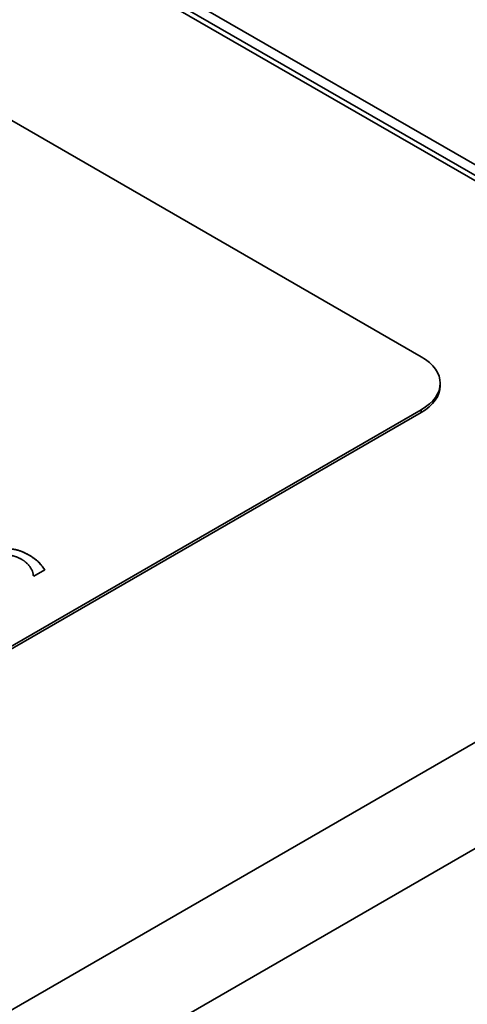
# Model space of a CAD drawing. Header units: millimetres. Extents: x 0 to 297, y 0 to 210.
# Tile 20 of 27: x 197.45 to 200.89, y 170.34 to 177.91. Entities that reach past the tile are written whole.
import ezdxf

# ---------------------------------------------------------------- set-up
doc = ezdxf.new("R2010")
doc.units = ezdxf.units.MM
doc.header["$LTSCALE"] = 0.5
doc.layers.add('Sichtbar (ISO)', color=7, linetype='Continuous', lineweight=35)
doc.layers.add('Sichtbar schmal (ISO)', color=7, linetype='Continuous', lineweight=35)

msp = doc.modelspace()

# ---------------------------------------------------------------- linework, layer by layer
at = {"layer": 'Sichtbar (ISO)'}
for p, q in [((204.7925, 174.5757), (191.3575, 182.3324)), ((191.3222, 182.2712), (204.7572, 174.5145)), ((191.3929, 182.1895), (204.6865, 174.5145)), ((192.7541, 179.8115), (200.5322, 175.3208)), ((200.6787, 175.0962), (200.6787, 175.1166)), ((200.5322, 174.9125), (195.0521, 171.7486)), ((200.5322, 174.8921), (195.0521, 171.7282)), ((197.6416, 173.6815), (197.5589, 173.6338)), ((197.5589, 173.6338), (197.5541, 173.6366))]:
    msp.add_line(p, q, dxfattribs=at)
for centre, end_param in [((200.1787, 175.1166), 7.068583), ((200.1787, 175.0962), 6.283185)]:
    msp.add_ellipse(centre, major_axis=(0.5, 0), ratio=0.57735, start_param=5.497787, end_param=end_param, dxfattribs=at)
for points in [[(197.3435, 173.8461), (197.3889, 173.845), (197.4723, 173.8237), (197.5176, 173.7975)], [(197.4655, 173.7618), (197.4109, 173.7933), (197.3098, 173.7994), (197.2725, 173.7778)], [(197.5541, 173.6366), (197.5521, 173.6729), (197.5036, 173.7398), (197.4655, 173.7618)], [(197.5176, 173.7975), (197.5714, 173.7665), (197.6243, 173.71), (197.6416, 173.6815)]]:
    msp.add_open_spline(points, degree=2, dxfattribs=at)
for points, knots in [([(197.3435, 173.8461), (197.3865, 173.845), (197.4166, 173.8379), (197.4615, 173.8264), (197.4909, 173.8129), (197.5176, 173.7975)], [-0.03286023, -0.03286023, -0.03286023, -0.03286023, -0.02264363, -0.02264363, 0, 0, 0, 0]), ([(197.5176, 173.7975), (197.5701, 173.7672), (197.5903, 173.7462), (197.6149, 173.7199), (197.6297, 173.701), (197.6415, 173.6815)], [-0.0310417, -0.0310417, -0.0310417, -0.0310417, -0.02155437, -0.02155437, -0.0000111, -0.0000111, -0.0000111, -0.0000111])]:
    msp.add_open_spline(points, degree=3, knots=knots, dxfattribs=at)
at = {"layer": 'Sichtbar schmal (ISO)'}
for p, q in [((200.5322, 174.8921), (200.5322, 174.9125)), ((204.6865, 174.5145), (196.1658, 169.5951)), ((196.5194, 168.9827), (205.04, 173.9021)), ((197.5176, 173.7975), (197.5176, 173.7975))]:
    msp.add_line(p, q, dxfattribs=at)

doc.saveas('drawing.dxf')
